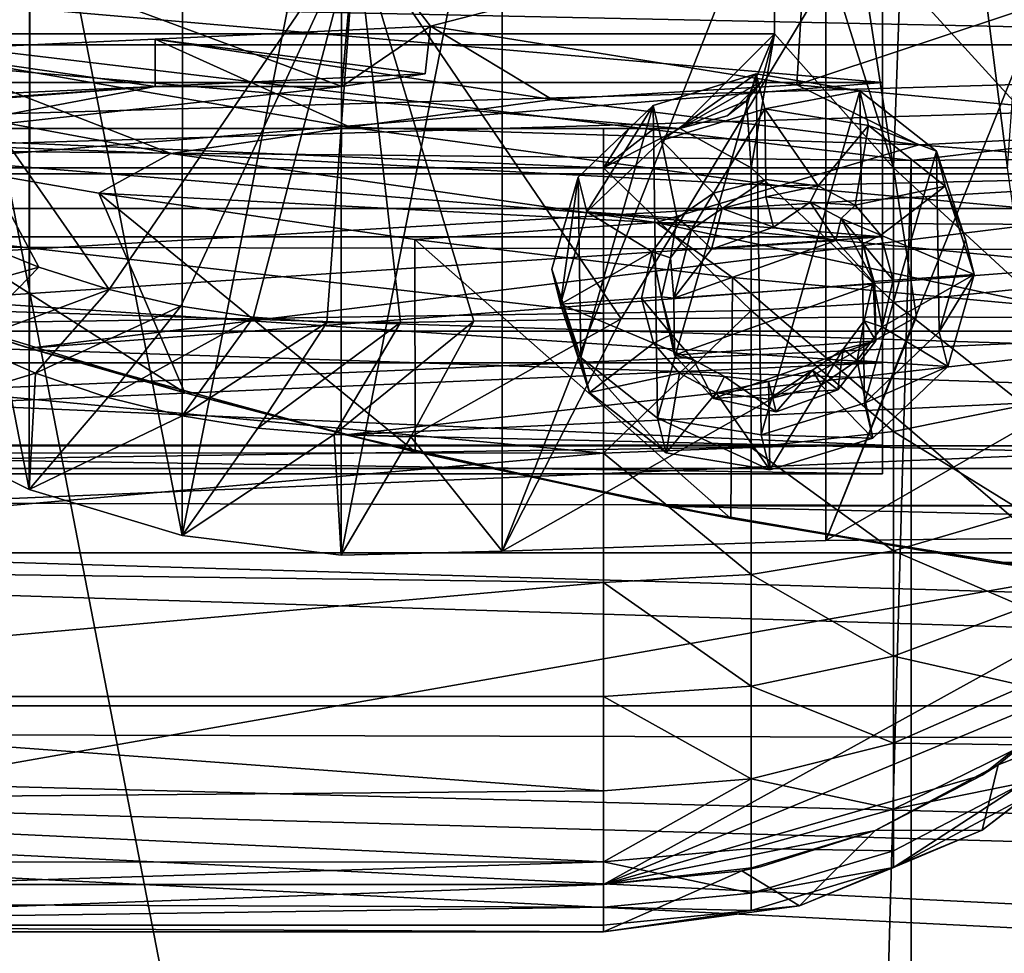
# Model space of a CAD drawing. Header units: metres. Extents: x 0 to 1004, y -708 to 0.
# Tile 84 of 125: x 408 to 512, y -159 to -61. Entities that reach past the tile are written whole.
import ezdxf

# ---------------------------------------------------------------- set-up
doc = ezdxf.new("R2010")
doc.units = ezdxf.units.M

msp = doc.modelspace()

# ---------------------------------------------------------------- linework, layer by layer
at = {"layer": 'top'}
for points in [[(493.02182, -30.280046, 1934.475342), (527.385742, -30.13868, 1937.437134), (493.017395, -115.911087, 1983.91394)], [(493.017395, -115.911087, 1983.91394), (527.385742, -30.13868, 1937.437134), (527.384155, -115.545601, 1986.746826)], [(441.881958, -31.322283, 1926.885376), (458.847717, -30.85894, 1929.701294), (441.84375, -117.457336, 1976.609497)], [(441.84375, -117.457336, 1976.609497), (458.847717, -30.85894, 1929.701294), (458.840546, -117.028526, 1979.450073)], [(458.847717, -30.85894, 1929.701294), (493.02182, -30.280046, 1934.475342), (458.840546, -117.028526, 1979.450073)], [(458.840546, -117.028526, 1979.450073), (493.02182, -30.280046, 1934.475342), (493.017395, -115.911087, 1983.91394)], [(408.952698, -32.54953, 1924.893555), (425.103302, -31.895319, 1925.198608), (425.050964, -115.376251, 1973.391968)], [(425.050964, -115.376251, 1973.391968), (425.103302, -31.895319, 1925.198608), (441.881958, -31.322283, 1926.885376)], [(425.050964, -115.376251, 1973.391968), (441.881958, -31.322283, 1926.885376), (441.84375, -117.457336, 1976.609497)], [(393.815125, -103.017258, 1966.300659), (393.865875, -33.244953, 1926.012573), (408.898651, -110.513107, 1969.906494)], [(393.865875, -33.244953, 1926.012573), (408.952698, -32.54953, 1924.893555), (408.898651, -110.513107, 1969.906494)], [(408.898651, -110.513107, 1969.906494), (408.952698, -32.54953, 1924.893555), (425.050964, -115.376251, 1973.391968)], [(402.696228, -84.127441, 2015.685913), (409.920044, -87.048431, 2016.285034), (390.865906, -51.297203, 2019.616333)], [(409.920044, -87.048431, 2016.285034), (417.342743, -89.396393, 2016.967285), (390.865906, -51.297203, 2019.616333)], [(390.865906, -51.297203, 2019.616333), (417.342743, -89.396393, 2016.967285), (443.401367, -51.297203, 2027.190918)], [(394.590271, -73.178268, 230.891495), (397.064728, -51.297203, 223.321609), (441.92688, -67.970695, 242.474991)], [(397.064728, -51.297203, 223.321609), (443.377686, -51.297203, 236.582306), (441.92688, -67.970695, 242.474991)], [(417.342743, -89.396393, 2016.967285), (424.918854, -91.158455, 2017.724121), (443.401367, -51.297203, 2027.190918)], [(443.401367, -51.297203, 2027.190918), (424.918854, -91.158455, 2017.724121), (432.602264, -92.325592, 2018.547729)], [(432.602264, -92.325592, 2018.547729), (440.346588, -92.892303, 2019.430908), (443.401367, -51.297203, 2027.190918)], [(440.346588, -92.892303, 2019.430908), (448.106476, -92.879539, 2020.363281), (443.401367, -51.297203, 2027.190918)], [(441.92688, -67.970695, 242.474991), (443.377686, -51.297203, 236.582306), (451.274536, -61.588779, 242.323547)], [(443.377686, -51.297203, 236.582306), (490.952606, -51.297203, 246.445267), (451.274536, -61.588779, 242.323547)], [(443.401367, -51.297203, 2027.190918), (448.106476, -92.879539, 2020.363281), (455.869659, -92.723824, 2021.265503)], [(455.869659, -92.723824, 2021.265503), (471.416901, -92.484711, 2022.891968), (443.401367, -51.297203, 2027.190918)], [(471.416901, -92.484711, 2022.891968), (496.239227, -51.297203, 2032.241211), (443.401367, -51.297203, 2027.190918)], [(451.274536, -61.588779, 242.323547), (490.952606, -51.297203, 246.445267), (489.946991, -67.787659, 252.362473)], [(471.416901, -92.484711, 2022.891968), (502.579773, -92.297127, 2025.43103), (496.239227, -51.297203, 2032.241211)], [(490.952606, -51.297203, 246.445267), (539.405396, -51.297203, 252.752304), (489.946991, -67.787659, 252.362473)], [(489.946991, -67.787659, 252.362473), (539.405396, -51.297203, 252.752304), (538.672424, -72.324074, 260.370239)], [(502.579773, -92.297127, 2025.43103), (533.805664, -92.499443, 2027.015503), (496.239227, -51.297203, 2032.241211)], [(496.239227, -51.297203, 2032.241211), (533.805664, -92.499443, 2027.015503), (549.258301, -51.297203, 2034.755859)], [(344.421021, -62.856411, 663.09668), (344.657837, -72.940102, 662.833008), (408.973511, -52.034935, 663.380066)], [(344.421021, -62.856411, 663.09668), (408.973511, -52.034935, 663.380066), (375.887054, -58.173946, 664.056458)], [(344.657837, -72.940102, 662.833008), (376.314453, -84.957024, 662.518494), (408.973511, -52.034935, 663.380066)], [(408.973511, -52.034935, 663.380066), (376.314453, -84.957024, 662.518494), (408.947021, -95.601303, 662.239807)], [(408.947021, -95.601303, 662.239807), (734.570801, -55.455761, 663.290466), (408.973511, -52.034935, 663.380066)], [(768.21875, -67.975395, 662.96106), (734.570801, -55.455761, 663.290466), (408.947021, -95.601303, 662.239807)], [(450.714111, -66.617401, 244.072388), (451.274536, -61.588779, 242.323547), (422.224609, -62.947922, 337.553131)], [(422.224609, -62.947922, 337.553131), (451.274536, -61.588779, 242.323547), (464.121704, -69.327805, 327.995972)], [(451.274536, -61.588779, 242.323547), (450.714111, -66.617401, 244.072388), (441.92688, -67.970695, 242.474991)], [(464.121704, -69.327805, 327.995972), (451.274536, -61.588779, 242.323547), (489.946991, -67.787659, 252.362473)], [(422.224609, -67.947922, 337.553101), (422.224609, -62.947922, 337.553131), (395.89447, -64.146172, 433.573334)], [(442.803711, -72.258545, 427.685455), (395.89447, -64.146172, 433.573334), (422.224609, -62.947922, 337.553131)], [(422.224609, -67.947922, 337.553101), (450.714111, -66.617401, 244.072388), (422.224609, -62.947922, 337.553131)], [(442.803711, -72.258545, 427.685455), (422.224609, -62.947922, 337.553131), (464.121704, -69.327805, 327.995972)], [(372.306519, -65.476166, 530.302002), (395.89447, -64.146172, 433.573334), (423.886719, -75.021164, 527.793945)], [(395.89447, -69.146164, 433.573303), (422.224609, -67.947922, 337.553101), (395.89447, -64.146172, 433.573334)], [(423.886719, -75.021164, 527.793945), (395.89447, -64.146172, 433.573334), (442.803711, -72.258545, 427.685455)], [(423.886719, -75.021164, 527.793945), (383.522034, -73.544754, 627.69397), (372.306519, -65.476166, 530.302002)], [(422.224609, -67.947922, 337.553101), (441.92688, -67.970695, 242.474991), (450.714111, -66.617401, 244.072388)], [(357.170837, -72.967789, 430.611694), (394.590271, -73.178268, 230.891495), (422.224609, -67.947922, 337.553101)], [(357.170837, -72.967789, 430.611694), (422.224609, -67.947922, 337.553101), (380.688019, -70.919998, 430.611694)], [(422.224609, -67.947922, 337.553101), (395.89447, -69.146164, 433.573303), (380.688019, -70.919998, 430.611694)], [(394.590271, -73.178268, 230.891495), (441.92688, -67.970695, 242.474991), (422.224609, -67.947922, 337.553101)], [(442.323639, -104.741089, 662.000549), (768.21875, -67.975395, 662.96106), (408.947021, -95.601303, 662.239807)], [(811.438538, -87.446632, 662.452759), (768.21875, -67.975395, 662.96106), (442.323639, -104.741089, 662.000549)], [(464.121704, -69.327805, 327.995972), (489.946991, -67.787659, 252.362473), (502.836853, -74.132027, 330.291626)], [(489.946991, -67.787659, 252.362473), (538.672424, -72.324074, 260.370239), (502.836853, -74.132027, 330.291626)], [(464.121704, -69.327805, 327.995972), (502.836853, -74.132027, 330.291626), (442.803711, -72.258545, 427.685455)], [(488.123047, -78.445, 429.213135), (423.886719, -75.021164, 527.793945), (442.803711, -72.258545, 427.685455)], [(502.836853, -74.132027, 330.291626), (488.123047, -78.445, 429.213135), (442.803711, -72.258545, 427.685455)], [(502.836853, -74.132027, 330.291626), (538.672424, -72.324074, 260.370239), (541.723267, -77.196289, 332.628021)], [(425.361176, -100.312408, 628.394897), (383.522034, -73.544754, 627.69397), (416.271942, -79.233582, 627.842957)], [(425.361176, -100.312408, 628.394897), (386.213074, -88.368797, 628.082153), (383.522034, -73.544754, 627.69397)], [(416.271942, -79.233582, 627.842957), (383.522034, -73.544754, 627.69397), (423.886719, -75.021164, 527.793945)], [(488.123047, -78.445, 429.213135), (502.836853, -74.132027, 330.291626), (541.723267, -77.196289, 332.628021)], [(475.108704, -82.334114, 528.560242), (416.271942, -79.233582, 627.842957), (423.886719, -75.021164, 527.793945)], [(475.108704, -82.334114, 528.560242), (423.886719, -75.021164, 527.793945), (488.123047, -78.445, 429.213135)], [(533.669617, -82.596298, 430.770264), (488.123047, -78.445, 429.213135), (541.723267, -77.196289, 332.628021)], [(533.669617, -82.596298, 430.770264), (475.108704, -82.334114, 528.560242), (488.123047, -78.445, 429.213135)], [(449.660522, -106.520294, 628.557434), (416.271942, -79.233582, 627.842957), (449.636292, -84.128242, 627.97113)], [(449.660522, -106.520294, 628.557434), (425.361176, -100.312408, 628.394897), (416.271942, -79.233582, 627.842957)], [(475.108704, -82.334114, 528.560242), (449.636292, -84.128242, 627.97113), (416.271942, -79.233582, 627.842957)], [(483.171936, -88.142326, 628.076233), (449.636292, -84.128242, 627.97113), (475.108704, -82.334114, 528.560242)], [(526.602722, -87.347427, 529.341614), (475.108704, -82.334114, 528.560242), (533.669617, -82.596298, 430.770264)], [(516.944214, -91.275429, 628.158264), (475.108704, -82.334114, 528.560242), (526.602722, -87.347427, 529.341614)], [(516.944214, -91.275429, 628.158264), (483.171936, -88.142326, 628.076233), (475.108704, -82.334114, 528.560242)], [(395.022125, -91.230675, 1990.072144), (409.920044, -87.048431, 2016.285034), (402.696228, -84.127441, 2015.685913)], [(482.983978, -113.585228, 628.742493), (449.636292, -84.128242, 627.97113), (483.171936, -88.142326, 628.076233)], [(482.983978, -113.585228, 628.742493), (449.660522, -106.520294, 628.557434), (449.636292, -84.128242, 627.97113)], [(408.947021, -95.601303, 662.239807), (376.314453, -84.957024, 662.518494), (409.012482, -95.621124, 629.057373)], [(376.314453, -84.957024, 662.518494), (376.360352, -84.973488, 629.057312), (409.012482, -95.621124, 629.057373)], [(409.012482, -95.621124, 629.057373), (376.360352, -84.973488, 629.057312), (386.213074, -88.368797, 628.082153)], [(395.022125, -91.230675, 1990.072144), (402.163452, -95.020363, 1991.270996), (409.920044, -87.048431, 2016.285034)], [(402.163452, -95.020363, 1991.270996), (417.342743, -89.396393, 2016.967285), (409.920044, -87.048431, 2016.285034)], [(755.434021, -112.011162, 661.810242), (811.438538, -87.446632, 662.452759), (442.323639, -104.741089, 662.000549)], [(519.712463, -119.484512, 628.896973), (482.983978, -113.585228, 628.742493), (483.171936, -88.142326, 628.076233)], [(519.712463, -119.484512, 628.896973), (483.171936, -88.142326, 628.076233), (516.944214, -91.275429, 628.158264)], [(425.361176, -100.312408, 628.394897), (409.012482, -95.621124, 629.057373), (386.213074, -88.368797, 628.082153)], [(417.342743, -89.396393, 2016.967285), (402.163452, -95.020363, 1991.270996), (409.584015, -98.213814, 1992.517578)], [(424.918854, -91.158455, 2017.724121), (417.342743, -89.396393, 2016.967285), (409.584015, -98.213814, 1992.517578)], [(424.918854, -91.158455, 2017.724121), (409.584015, -98.213814, 1992.517578), (417.23642, -100.792267, 1993.796143)], [(432.602264, -92.325592, 2018.547729), (424.918854, -91.158455, 2017.724121), (417.23642, -100.792267, 1993.796143)], [(417.23642, -100.792267, 1993.796143), (425.072113, -102.74025, 1995.092163), (432.602264, -92.325592, 2018.547729)], [(425.072113, -102.74025, 1995.092163), (440.346588, -92.892303, 2019.430908), (432.602264, -92.325592, 2018.547729)], [(449.188721, -104.967049, 1998.911743), (458.840546, -117.028526, 1979.450073), (471.416901, -92.484711, 2022.891968)], [(471.416901, -92.484711, 2022.891968), (455.869659, -92.723824, 2021.265503), (449.188721, -104.967049, 1998.911743)], [(458.840546, -117.028526, 1979.450073), (502.579773, -92.297127, 2025.43103), (471.416901, -92.484711, 2022.891968)], [(458.840546, -117.028526, 1979.450073), (493.017395, -115.911087, 1983.91394), (502.579773, -92.297127, 2025.43103)], [(493.017395, -115.911087, 1983.91394), (533.805664, -92.499443, 2027.015503), (502.579773, -92.297127, 2025.43103)], [(493.017395, -115.911087, 1983.91394), (527.384155, -115.545601, 1986.746826), (533.805664, -92.499443, 2027.015503)], [(425.072113, -102.74025, 1995.092163), (433.041412, -104.045624, 1996.392456), (440.346588, -92.892303, 2019.430908)], [(433.041412, -104.045624, 1996.392456), (448.106476, -92.879539, 2020.363281), (440.346588, -92.892303, 2019.430908)], [(448.106476, -92.879539, 2020.363281), (433.041412, -104.045624, 1996.392456), (441.093719, -104.715088, 1997.681763)], [(455.869659, -92.723824, 2021.265503), (441.093719, -104.715088, 1997.681763), (449.188721, -104.967049, 1998.911743)], [(455.869659, -92.723824, 2021.265503), (448.106476, -92.879539, 2020.363281), (441.093719, -104.715088, 1997.681763)], [(402.163452, -95.020363, 1991.270996), (393.815125, -103.017258, 1966.300659), (409.584015, -98.213814, 1992.517578)], [(442.323639, -104.741089, 662.000549), (408.947021, -95.601303, 662.239807), (442.373016, -104.753265, 629.057373)], [(408.947021, -95.601303, 662.239807), (409.012482, -95.621124, 629.057373), (442.373016, -104.753265, 629.057373)], [(442.373016, -104.753265, 629.057373), (409.012482, -95.621124, 629.057373), (425.361176, -100.312408, 628.394897)], [(393.815125, -103.017258, 1966.300659), (408.898651, -110.513107, 1969.906494), (409.584015, -98.213814, 1992.517578)], [(409.584015, -98.213814, 1992.517578), (408.898651, -110.513107, 1969.906494), (417.23642, -100.792267, 1993.796143)], [(408.898651, -110.513107, 1969.906494), (425.072113, -102.74025, 1995.092163), (417.23642, -100.792267, 1993.796143)], [(449.660522, -106.520294, 628.557434), (442.373016, -104.753265, 629.057373), (425.361176, -100.312408, 628.394897)], [(408.898651, -110.513107, 1969.906494), (425.050964, -115.376251, 1973.391968), (425.072113, -102.74025, 1995.092163)], [(425.050964, -115.376251, 1973.391968), (433.041412, -104.045624, 1996.392456), (425.072113, -102.74025, 1995.092163)], [(433.041412, -104.045624, 1996.392456), (425.050964, -115.376251, 1973.391968), (441.093719, -104.715088, 1997.681763)], [(425.050964, -115.376251, 1973.391968), (441.84375, -117.457336, 1976.609497), (441.093719, -104.715088, 1997.681763)], [(441.093719, -104.715088, 1997.681763), (441.84375, -117.457336, 1976.609497), (449.188721, -104.967049, 1998.911743)], [(441.84375, -117.457336, 1976.609497), (458.840546, -117.028526, 1979.450073), (449.188721, -104.967049, 1998.911743)], [(476.195953, -112.279739, 661.803223), (442.323639, -104.741089, 662.000549), (476.336517, -112.307411, 629.057373)], [(442.323639, -104.741089, 662.000549), (442.373016, -104.753265, 629.057373), (476.336517, -112.307411, 629.057373)], [(442.323639, -104.741089, 662.000549), (476.195953, -112.279739, 661.803223), (755.434021, -112.011162, 661.810242)], [(476.336517, -112.307411, 629.057373), (442.373016, -104.753265, 629.057373), (449.660522, -106.520294, 628.557434)], [(482.983978, -113.585228, 628.742493), (476.336517, -112.307411, 629.057373), (449.660522, -106.520294, 628.557434)], [(476.195953, -112.279739, 661.803223), (721.009888, -118.005608, 661.653381), (755.434021, -112.011162, 661.810242)], [(510.718018, -118.220024, 661.647766), (476.195953, -112.279739, 661.803223), (510.79071, -118.230911, 629.057373)], [(476.195953, -112.279739, 661.803223), (476.336517, -112.307411, 629.057373), (510.79071, -118.230911, 629.057373)], [(476.195953, -112.279739, 661.803223), (510.718018, -118.220024, 661.647766), (721.009888, -118.005608, 661.653381)], [(510.79071, -118.230911, 629.057373), (476.336517, -112.307411, 629.057373), (482.983978, -113.585228, 628.742493)], [(519.712463, -119.484512, 628.896973), (510.79071, -118.230911, 629.057373), (482.983978, -113.585228, 628.742493)], [(510.718018, -118.220024, 661.647766), (686.190857, -122.331215, 661.540161), (721.009888, -118.005608, 661.653381)], [(545.596985, -122.479492, 661.536255), (510.718018, -118.220024, 661.647766), (545.617615, -122.481873, 629.057373)], [(510.718018, -118.220024, 661.647766), (510.79071, -118.230911, 629.057373), (545.617615, -122.481873, 629.057373)], [(510.718018, -118.220024, 661.647766), (545.596985, -122.479492, 661.536255), (686.190857, -122.331215, 661.540161)], [(545.617615, -122.481873, 629.057373), (510.79071, -118.230911, 629.057373), (519.712463, -119.484512, 628.896973)]]:
    msp.add_3dface(points, dxfattribs=at)
at = {"layer": 'top0123410'}
for points in [[(55.066067, -55.06852, 2077.158447), (61.497978, -80.844574, 2094.340576), (948.978638, -55.06852, 2077.158447)], [(61.497978, -80.844574, 2094.340576), (942.551331, -80.844612, 2094.340576), (948.978638, -55.06852, 2077.158447)], [(57.681236, -57.683689, 2075.415039), (946.368103, -57.683689, 2075.415039), (64.21714, -84.262329, 2093.132324)], [(946.368103, -57.683689, 2075.415039), (939.284973, -86.017784, 2094.30249), (64.21714, -84.262329, 2093.132324)], [(942.551331, -80.844612, 2094.340576), (61.497978, -80.844574, 2094.340576), (932.131714, -108.310623, 2112.649414)], [(61.497978, -80.844574, 2094.340576), (71.917648, -108.310646, 2112.649414), (932.131714, -108.310623, 2112.649414)], [(74.453918, -111.251724, 2111.123535), (64.21714, -84.262329, 2093.132324), (928.733643, -113.109207, 2112.361572)], [(64.21714, -84.262329, 2093.132324), (939.284973, -86.017784, 2094.30249), (928.733643, -113.109207, 2112.361572)], [(932.131714, -108.310623, 2112.649414), (71.917648, -108.310646, 2112.649414), (918.45813, -133.342072, 2129.335449)], [(71.917648, -108.310646, 2112.649414), (85.591202, -133.342072, 2129.335449), (918.45813, -133.342072, 2129.335449)], [(87.78653, -135.652328, 2127.388916), (74.453918, -111.251724, 2111.123535), (914.925781, -137.687225, 2128.745361)], [(74.453918, -111.251724, 2111.123535), (928.733643, -113.109207, 2112.361572), (914.925781, -137.687225, 2128.745361)], [(918.45813, -133.342072, 2129.335449), (85.591202, -133.342072, 2129.335449), (901.799438, -155.053757, 2143.80835)], [(85.591202, -133.342072, 2129.335449), (882.837769, -172.413788, 2155.380371), (901.799438, -155.053757, 2143.80835)], [(85.591202, -133.342072, 2129.335449), (102.249924, -155.053757, 2143.80835), (882.837769, -172.413788, 2155.380371)], [(104.082817, -156.892273, 2141.547363), (87.78653, -135.652328, 2127.388916), (879.812439, -175.058105, 2153.656738)], [(879.812439, -175.058105, 2153.656738), (87.78653, -135.652328, 2127.388916), (898.369934, -158.615219, 2142.695801)], [(87.78653, -135.652328, 2127.388916), (914.925781, -137.687225, 2128.745361), (898.369934, -158.615219, 2142.695801)], [(102.249924, -155.053757, 2143.80835), (820.797729, -194.344879, 2169.999756), (882.837769, -172.413788, 2155.380371)], [(102.249924, -155.053757, 2143.80835), (121.211578, -172.413788, 2155.380371), (820.797729, -194.344879, 2169.999756)], [(122.609673, -173.853394, 2152.853516), (104.082817, -156.892273, 2141.547363), (820.797729, -195.290787, 2167.143799)], [(820.797729, -195.290787, 2167.143799), (104.082817, -156.892273, 2141.547363), (879.812439, -175.058105, 2153.656738)]]:
    msp.add_3dface(points, dxfattribs=at)
at = {"layer": 'top0123416'}
for points in [[(500.141418, -76.540718, 2248.810303), (502.803711, -2.386809, 2247.650635), (487.584961, -36.665859, 2252.835205)], [(500.141418, -76.540718, 2248.810303), (512.185242, -76.540718, 2242.577637), (502.803711, -2.386809, 2247.650635)], [(512.185242, -76.540718, 2242.577637), (517.526733, -2.157668, 2238.899902), (502.803711, -2.386809, 2247.650635)], [(544.526733, -77.195366, 2174.899902), (259.526733, -77.195366, 2174.899902), (544.526733, -4.827121, 2174.899902)], [(259.526733, -77.195366, 2174.899902), (259.526733, -4.827121, 2174.899902), (544.526733, -4.827121, 2174.899902)], [(487.584961, -36.665859, 2238.899902), (361.86676, -36.665859, 2238.899902), (361.86676, -62.384052, 2238.899902)], [(487.584961, -62.384052, 2238.899902), (487.584961, -36.665859, 2238.899902), (361.86676, -62.384052, 2238.899902)], [(487.584961, -62.384052, 2238.899902), (487.584961, -62.384052, 2252.835205), (487.584961, -36.665859, 2238.899902)], [(487.584961, -62.384052, 2252.835205), (487.584961, -36.665859, 2252.835205), (487.584961, -36.665859, 2238.899902)], [(487.584961, -62.384052, 2252.835205), (500.141418, -76.540718, 2248.810303), (487.584961, -36.665859, 2252.835205)], [(371.86676, -72.384056, 2238.899902), (477.584961, -72.384056, 2238.899902), (361.86676, -62.384052, 2238.899902)], [(361.86676, -62.384052, 2238.899902), (477.584961, -72.384056, 2238.899902), (487.584961, -62.384052, 2238.899902)], [(477.584961, -72.384056, 2238.899902), (486.245209, -67.384056, 2238.899902), (487.584961, -62.384052, 2238.899902)], [(484.642761, -69.468285, 2253.458984), (487.584961, -62.384052, 2252.835205), (486.245209, -67.384056, 2238.899902)], [(484.642761, -69.468285, 2253.458984), (485.131592, -76.540718, 2253.363281), (487.584961, -62.384052, 2252.835205)], [(485.131592, -76.540718, 2253.363281), (500.141418, -76.540718, 2248.810303), (487.584961, -62.384052, 2252.835205)], [(486.245209, -67.384056, 2238.899902), (487.584961, -62.384052, 2252.835205), (487.584961, -62.384052, 2238.899902)], [(477.584961, -72.384056, 2238.899902), (482.584961, -71.044312, 2238.899902), (486.245209, -67.384056, 2238.899902)], [(482.584961, -71.044312, 2238.899902), (484.642761, -69.468285, 2253.458984), (486.245209, -67.384056, 2238.899902)], [(477.584961, -72.384056, 2254.493164), (484.642761, -69.468285, 2253.458984), (482.584961, -71.044312, 2238.899902)], [(484.642761, -69.468285, 2253.458984), (477.584961, -72.384056, 2254.493164), (485.131592, -76.540718, 2253.363281)], [(477.584961, -72.384056, 2238.899902), (477.584961, -72.384056, 2254.493164), (482.584961, -71.044312, 2238.899902)], [(469.526733, -76.540718, 2254.899902), (371.86676, -72.384056, 2254.899902), (334.526733, -76.540718, 2254.899902)], [(469.526733, -76.540718, 2254.899902), (469.526733, -72.384056, 2254.899902), (371.86676, -72.384056, 2254.899902)], [(371.86676, -72.384056, 2254.899902), (469.526733, -72.384056, 2254.899902), (371.86676, -72.384056, 2238.899902)], [(469.526733, -72.384056, 2254.899902), (477.584961, -72.384056, 2238.899902), (371.86676, -72.384056, 2238.899902)], [(472.216858, -72.384056, 2254.854736), (474.903961, -72.384056, 2254.718994), (469.526733, -72.384056, 2254.899902)], [(474.903961, -72.384056, 2254.718994), (477.584961, -72.384056, 2254.493164), (469.526733, -72.384056, 2254.899902)], [(469.526733, -72.384056, 2254.899902), (477.584961, -72.384056, 2254.493164), (477.584961, -72.384056, 2238.899902)], [(477.584961, -72.384056, 2254.493164), (469.526733, -76.540718, 2254.899902), (485.131592, -76.540718, 2253.363281)], [(477.584961, -72.384056, 2254.493164), (474.903961, -72.384056, 2254.718994), (469.526733, -76.540718, 2254.899902)], [(474.903961, -72.384056, 2254.718994), (472.216858, -72.384056, 2254.854736), (469.526733, -76.540718, 2254.899902)], [(469.526733, -76.540718, 2254.899902), (472.216858, -72.384056, 2254.854736), (469.526733, -72.384056, 2254.899902)], [(469.526733, -76.540718, 2254.899902), (334.526733, -76.540718, 2254.899902), (469.526733, -91.89109, 2253.413574)], [(334.526733, -76.540718, 2254.899902), (334.526733, -93.940475, 2252.984863), (469.526733, -91.89109, 2253.413574)], [(485.131592, -76.540718, 2253.363281), (469.526733, -76.540718, 2254.899902), (485.133972, -91.594513, 2251.905273)], [(469.526733, -76.540718, 2254.899902), (469.526733, -91.89109, 2253.413574), (485.133972, -91.594513, 2251.905273)], [(500.141418, -76.540718, 2248.810303), (485.131592, -76.540718, 2253.363281), (500.141418, -90.721085, 2247.437256)], [(500.141418, -90.721085, 2247.437256), (485.131592, -76.540718, 2253.363281), (485.133972, -91.594513, 2251.905273)], [(512.185242, -76.540718, 2242.577637), (500.141418, -76.540718, 2248.810303), (513.972351, -89.302711, 2240.181885)], [(513.972351, -89.302711, 2240.181885), (500.141418, -76.540718, 2248.810303), (500.141418, -90.721085, 2247.437256)], [(261.386383, -93.799294, 2174.899902), (259.526733, -77.195366, 2174.899902), (544.526733, -77.195366, 2174.899902)], [(542.667053, -93.799294, 2174.899902), (261.386383, -93.799294, 2174.899902), (544.526733, -77.195366, 2174.899902)], [(500.141418, -90.721085, 2247.437256), (513.972351, -101.592262, 2236.519775), (513.972351, -89.302711, 2240.181885)], [(485.133972, -91.594513, 2251.905273), (500.141418, -104.376503, 2243.368408), (500.141418, -90.721085, 2247.437256)], [(500.141418, -104.376503, 2243.368408), (513.972351, -101.592262, 2236.519775), (500.141418, -90.721085, 2247.437256)], [(469.526733, -91.89109, 2253.413574), (334.526733, -93.940475, 2252.984863), (469.526733, -106.670998, 2249.009033)], [(485.133972, -91.594513, 2251.905273), (469.526733, -91.89109, 2253.413574), (469.526733, -106.670998, 2249.009033)], [(469.526733, -106.670998, 2249.009033), (485.133972, -106.091034, 2247.585693), (485.133972, -91.594513, 2251.905273)], [(485.133972, -106.091034, 2247.585693), (500.141418, -104.376503, 2243.368408), (485.133972, -91.594513, 2251.905273)], [(265.235718, -105.90728, 2174.899902), (261.386383, -93.799294, 2174.899902), (542.667053, -93.799294, 2174.899902)], [(538.817749, -105.90728, 2174.899902), (265.235718, -105.90728, 2174.899902), (542.667053, -93.799294, 2174.899902)], [(334.526733, -93.940475, 2252.984863), (334.526733, -106.634354, 2249.023926), (469.526733, -106.670998, 2249.009033)], [(513.972351, -112.95076, 2230.567627), (513.972351, -101.592262, 2236.519775), (500.141418, -104.376503, 2243.368408)], [(500.141418, -116.997391, 2236.754639), (500.141418, -104.376503, 2243.368408), (485.133972, -106.091034, 2247.585693)], [(500.141418, -104.376503, 2243.368408), (500.141418, -116.997391, 2236.754639), (513.972351, -112.95076, 2230.567627)], [(271.072845, -117.190948, 2174.899902), (265.235718, -105.90728, 2174.899902), (538.817749, -105.90728, 2174.899902)], [(532.980591, -117.190948, 2174.899902), (271.072845, -117.190948, 2174.899902), (538.817749, -105.90728, 2174.899902)], [(469.526733, -106.670998, 2249.009033), (334.526733, -106.634354, 2249.023926), (334.526733, -118.562683, 2242.974609)], [(469.526733, -106.670998, 2249.009033), (334.526733, -118.562683, 2242.974609), (469.526733, -120.331169, 2241.850586)], [(485.133972, -119.489288, 2240.564453), (485.133972, -106.091034, 2247.585693), (469.526733, -106.670998, 2249.009033)], [(469.526733, -120.331169, 2241.850586), (485.133972, -119.489288, 2240.564453), (469.526733, -106.670998, 2249.009033)], [(485.133972, -119.489288, 2240.564453), (500.141418, -116.997391, 2236.754639), (485.133972, -106.091034, 2247.585693)], [(500.141418, -116.997391, 2236.754639), (513.972351, -122.956047, 2222.546631), (513.972351, -112.95076, 2230.567627)], [(334.526733, -152.222794, 2174.899902), (271.072845, -117.190948, 2174.899902), (532.980591, -117.190948, 2174.899902)], [(469.526733, -152.222794, 2174.899902), (334.526733, -152.222794, 2174.899902), (532.980591, -117.190948, 2174.899902)], [(532.980591, -117.190948, 2174.899902), (522.561646, -130.245468, 2174.899902), (469.526733, -152.222794, 2174.899902)], [(500.141418, -116.997391, 2236.754639), (485.133972, -119.489288, 2240.564453), (500.141418, -128.11467, 2227.842041)], [(513.972351, -122.956047, 2222.546631), (500.141418, -116.997391, 2236.754639), (500.141418, -128.11467, 2227.842041)], [(334.526733, -118.562683, 2242.974609), (334.526733, -132.363953, 2232.204102), (469.526733, -120.331169, 2241.850586)], [(485.133972, -131.291336, 2231.103027), (485.133972, -119.489288, 2240.564453), (469.526733, -120.331169, 2241.850586)], [(500.141418, -128.11467, 2227.842041), (485.133972, -119.489288, 2240.564453), (485.133972, -131.291336, 2231.103027)], [(469.526733, -120.331169, 2241.850586), (334.526733, -132.363953, 2232.204102), (469.526733, -132.363953, 2232.204102)], [(469.526733, -132.363953, 2232.204102), (485.133972, -131.291336, 2231.103027), (469.526733, -120.331169, 2241.850586)], [(513.972351, -122.956047, 2222.546631), (500.141418, -128.11467, 2227.842041), (513.972351, -131.236267, 2212.754883)], [(500.141418, -128.11467, 2227.842041), (485.133972, -131.291336, 2231.103027), (500.141418, -137.315155, 2216.961914)], [(500.141418, -128.11467, 2227.842041), (500.141418, -137.315155, 2216.961914), (513.972351, -131.236267, 2212.754883)], [(522.561646, -130.245468, 2174.899902), (509.509644, -140.671219, 2174.899902), (469.526733, -152.222794, 2174.899902)], [(511.199036, -139.574478, 2149.899902), (509.509644, -140.671219, 2174.899902), (522.561646, -130.245468, 2174.899902)], [(511.199036, -139.574478, 2149.899902), (522.564453, -130.242691, 2149.899902), (526.095276, -133.783295, 2149.899902)], [(522.564453, -130.242691, 2149.899902), (511.199036, -139.574478, 2149.899902), (522.561646, -130.245468, 2174.899902)], [(485.133972, -141.058517, 2219.552734), (485.133972, -131.291336, 2231.103027), (469.526733, -132.363953, 2232.204102)], [(485.133972, -131.291336, 2231.103027), (485.133972, -141.058517, 2219.552734), (500.141418, -137.315155, 2216.961914)], [(513.972351, -131.236267, 2212.754883), (500.141418, -137.315155, 2216.961914), (513.972351, -137.483688, 2201.555908)], [(334.526733, -132.363953, 2232.204102), (469.526733, -142.322174, 2220.427979), (469.526733, -132.363953, 2232.204102)], [(334.526733, -132.363953, 2232.204102), (334.526733, -143.492004, 2218.689453), (469.526733, -142.322174, 2220.427979)], [(469.526733, -142.322174, 2220.427979), (485.133972, -141.058517, 2219.552734), (469.526733, -132.363953, 2232.204102)], [(526.095276, -133.783295, 2149.899902), (509.526733, -146.501144, 2149.899902), (511.199036, -139.574478, 2149.899902)], [(526.095276, -133.783295, 2149.899902), (513.972351, -143.035492, 2176.641113), (509.526733, -146.501144, 2149.899902)], [(500.141418, -137.315155, 2216.961914), (485.133972, -141.058517, 2219.552734), (500.141418, -144.256927, 2204.518555)], [(500.141418, -137.315155, 2216.961914), (500.141418, -144.256927, 2204.518555), (513.972351, -137.483688, 2201.555908)], [(513.972351, -137.483688, 2201.555908), (500.141418, -144.256927, 2204.518555), (513.972351, -141.466125, 2189.366455)], [(509.526733, -146.501144, 2149.899902), (498.233826, -146.509384, 2149.899902), (511.199036, -139.574478, 2149.899902)], [(511.199036, -139.574478, 2149.899902), (498.233826, -146.509384, 2149.899902), (509.509644, -140.671219, 2174.899902)], [(469.526733, -152.222794, 2174.899902), (509.509644, -140.671219, 2174.899902), (498.22702, -146.512192, 2174.899902)], [(469.526733, -142.322174, 2220.427979), (469.526733, -149.835754, 2206.959961), (485.133972, -141.058517, 2219.552734)], [(469.526733, -149.835754, 2206.959961), (485.133972, -148.427856, 2206.342773), (485.133972, -141.058517, 2219.552734)], [(485.133972, -141.058517, 2219.552734), (485.133972, -148.427856, 2206.342773), (500.141418, -144.256927, 2204.518555)], [(498.233826, -146.509384, 2149.899902), (498.22702, -146.512192, 2174.899902), (509.509644, -140.671219, 2174.899902)], [(334.526733, -143.492004, 2218.689453), (469.526733, -149.835754, 2206.959961), (469.526733, -142.322174, 2220.427979)], [(500.141418, -144.256927, 2204.518555), (500.141418, -148.681961, 2190.974365), (513.972351, -141.466125, 2189.366455)], [(500.141418, -148.681961, 2190.974365), (500.141418, -150.425751, 2176.834717), (513.972351, -141.466125, 2189.366455)], [(513.972351, -141.466125, 2189.366455), (500.141418, -150.425751, 2176.834717), (513.972351, -143.035492, 2176.641113)], [(513.972351, -143.035492, 2176.641113), (500.141418, -150.425751, 2176.834717), (509.526733, -146.501144, 2149.899902)], [(334.526733, -143.492004, 2218.689453), (334.526733, -149.851593, 2206.923584), (469.526733, -149.835754, 2206.959961)], [(485.133972, -148.427856, 2206.342773), (500.141418, -148.681961, 2190.974365), (500.141418, -144.256927, 2204.518555)], [(498.22702, -146.512192, 2174.899902), (486.126312, -150.362061, 2174.899902), (469.526733, -152.222794, 2174.899902)], [(490.232269, -154.495926, 2149.899902), (484.158691, -150.780823, 2149.899902), (498.233826, -146.509384, 2149.899902)], [(498.233826, -146.509384, 2149.899902), (484.158691, -150.780823, 2149.899902), (498.22702, -146.512192, 2174.899902)], [(484.158691, -150.780823, 2149.899902), (486.126312, -150.362061, 2174.899902), (498.22702, -146.512192, 2174.899902)], [(509.526733, -146.501144, 2149.899902), (490.232269, -154.495926, 2149.899902), (498.233826, -146.509384, 2149.899902)], [(509.526733, -146.501144, 2149.899902), (500.141418, -150.425751, 2176.834717), (490.232269, -154.495926, 2149.899902)], [(485.133972, -148.427856, 2206.342773), (469.526733, -149.835754, 2206.959961), (485.133972, -153.125443, 2191.964355)], [(485.133972, -153.125443, 2191.964355), (500.141418, -148.681961, 2190.974365), (485.133972, -148.427856, 2206.342773)], [(500.141418, -150.425751, 2176.834717), (500.141418, -148.681961, 2190.974365), (485.133972, -153.125443, 2191.964355)], [(334.526733, -149.851593, 2206.923584), (334.526733, -154.143372, 2194.337891), (469.526733, -149.835754, 2206.959961)], [(469.526733, -149.835754, 2206.959961), (334.526733, -154.143372, 2194.337891), (469.526733, -154.625473, 2192.300293)], [(469.526733, -149.835754, 2206.959961), (469.526733, -154.625473, 2192.300293), (485.133972, -153.125443, 2191.964355)], [(484.158691, -150.780823, 2149.899902), (469.526733, -152.222794, 2149.899902), (486.126312, -150.362061, 2174.899902)], [(469.526733, -152.222794, 2149.899902), (469.526733, -152.222794, 2174.899902), (486.126312, -150.362061, 2174.899902)], [(500.141418, -150.425751, 2176.834717), (485.133972, -154.976654, 2176.953857), (490.232269, -154.495926, 2149.899902)], [(485.133972, -154.976654, 2176.953857), (500.141418, -150.425751, 2176.834717), (485.133972, -153.125443, 2191.964355)], [(490.232269, -154.495926, 2149.899902), (469.526733, -157.222794, 2149.899902), (484.158691, -150.780823, 2149.899902)], [(469.526733, -157.222794, 2149.899902), (469.526733, -152.222794, 2149.899902), (484.158691, -150.780823, 2149.899902)], [(469.526733, -157.222794, 2149.899902), (334.526733, -157.222794, 2149.899902), (469.526733, -152.222794, 2149.899902)], [(334.526733, -157.222794, 2149.899902), (334.526733, -152.222794, 2149.899902), (469.526733, -152.222794, 2149.899902)], [(334.526733, -152.222794, 2174.899902), (469.526733, -152.222794, 2174.899902), (334.526733, -152.222794, 2149.899902)], [(469.526733, -152.222794, 2174.899902), (469.526733, -152.222794, 2149.899902), (334.526733, -152.222794, 2149.899902)], [(485.133972, -153.125443, 2191.964355), (469.526733, -154.625473, 2192.300293), (485.133972, -154.976654, 2176.953857)], [(334.526733, -154.143372, 2194.337891), (334.526733, -156.513306, 2176.994141), (469.526733, -154.625473, 2192.300293)], [(469.526733, -154.625473, 2192.300293), (334.526733, -156.513306, 2176.994141), (469.526733, -156.513306, 2176.994141)], [(490.232269, -154.495926, 2149.899902), (485.133972, -154.976654, 2176.953857), (469.526733, -157.222794, 2149.899902)], [(469.526733, -154.625473, 2192.300293), (469.526733, -156.513306, 2176.994141), (485.133972, -154.976654, 2176.953857)], [(485.133972, -154.976654, 2176.953857), (469.526733, -156.513306, 2176.994141), (469.526733, -157.222794, 2149.899902)], [(334.526733, -157.222794, 2149.899902), (469.526733, -157.222794, 2149.899902), (334.526733, -156.513306, 2176.994141)], [(469.526733, -157.222794, 2149.899902), (469.526733, -156.513306, 2176.994141), (334.526733, -156.513306, 2176.994141)]]:
    msp.add_3dface(points, dxfattribs=at)
at = {"layer": 'top0123419'}
for points in [[(298.99762, -67.524414, 2094.15625), (298.99762, -50.159595, 2094.15625), (498.99762, -67.524414, 2094.15625)], [(298.99762, -50.159595, 2094.15625), (498.99762, -50.159595, 2094.15625), (498.99762, -67.524414, 2094.15625)], [(498.99762, -67.524414, 2192.636963), (498.99762, -50.159595, 2192.636963), (298.99762, -67.524414, 2192.636963)], [(498.99762, -50.159595, 2192.636963), (298.99762, -50.159595, 2192.636963), (298.99762, -67.524414, 2192.636963)], [(498.99762, -67.524414, 2094.15625), (498.99762, -50.159595, 2094.15625), (498.99762, -67.524414, 2192.636963)], [(498.99762, -67.524414, 2192.636963), (498.99762, -50.159595, 2094.15625), (498.99762, -50.159595, 2192.636963)], [(298.99762, -83.842003, 2100.095215), (298.99762, -67.524414, 2094.15625), (498.99762, -83.842003, 2100.095215)], [(298.99762, -67.524414, 2094.15625), (498.99762, -67.524414, 2094.15625), (498.99762, -83.842003, 2100.095215)], [(498.99762, -83.842003, 2186.697754), (498.99762, -67.524414, 2192.636963), (298.99762, -83.842003, 2186.697754)], [(498.99762, -67.524414, 2192.636963), (298.99762, -67.524414, 2192.636963), (298.99762, -83.842003, 2186.697754)], [(498.99762, -83.842003, 2100.095215), (498.99762, -67.524414, 2094.15625), (498.99762, -83.842003, 2186.697754)], [(498.99762, -83.842003, 2186.697754), (498.99762, -67.524414, 2094.15625), (498.99762, -67.524414, 2192.636963)], [(298.99762, -97.144226, 2111.25708), (298.99762, -83.842003, 2100.095215), (498.99762, -97.144226, 2111.25708)], [(298.99762, -83.842003, 2100.095215), (498.99762, -83.842003, 2100.095215), (498.99762, -97.144226, 2111.25708)], [(498.99762, -97.144226, 2175.535889), (498.99762, -83.842003, 2186.697754), (298.99762, -97.144226, 2175.535889)], [(498.99762, -83.842003, 2186.697754), (298.99762, -83.842003, 2186.697754), (298.99762, -97.144226, 2175.535889)], [(498.99762, -97.144226, 2111.25708), (498.99762, -83.842003, 2100.095215), (498.99762, -97.144226, 2175.535889)], [(498.99762, -97.144226, 2175.535889), (498.99762, -83.842003, 2100.095215), (498.99762, -83.842003, 2186.697754)], [(298.99762, -105.826637, 2126.295654), (298.99762, -97.144226, 2111.25708), (498.99762, -105.826637, 2126.295654)], [(298.99762, -97.144226, 2111.25708), (498.99762, -97.144226, 2111.25708), (498.99762, -105.826637, 2126.295654)], [(498.99762, -105.826637, 2160.497559), (498.99762, -97.144226, 2175.535889), (298.99762, -105.826637, 2160.497559)], [(498.99762, -97.144226, 2175.535889), (298.99762, -97.144226, 2175.535889), (298.99762, -105.826637, 2160.497559)], [(498.99762, -105.826637, 2126.295654), (498.99762, -97.144226, 2111.25708), (498.99762, -105.826637, 2160.497559)], [(498.99762, -105.826637, 2160.497559), (498.99762, -97.144226, 2111.25708), (498.99762, -97.144226, 2175.535889)], [(298.99762, -108.842003, 2143.396484), (298.99762, -105.826637, 2126.295654), (498.99762, -108.842003, 2143.396484)], [(298.99762, -105.826637, 2126.295654), (498.99762, -105.826637, 2126.295654), (498.99762, -108.842003, 2143.396484)], [(498.99762, -108.842003, 2143.396484), (498.99762, -105.826637, 2160.497559), (298.99762, -108.842003, 2143.396484)], [(498.99762, -105.826637, 2160.497559), (298.99762, -105.826637, 2160.497559), (298.99762, -108.842003, 2143.396484)], [(498.99762, -108.842003, 2143.396484), (498.99762, -105.826637, 2126.295654), (498.99762, -105.826637, 2160.497559)]]:
    msp.add_3dface(points, dxfattribs=at)
at = {"layer": 'top0123428'}
for points in [[(474.77002, -69.967613, 1951.254517), (485.65097, -66.62886, 1950.873413), (475.674896, -73.648277, 1944.846558)], [(485.65097, -66.62886, 1950.873413), (474.77002, -69.967613, 1951.254517), (475.243866, -102.978516, 1970.282349)], [(486.19812, -104.746567, 1972.844727), (485.65097, -66.62886, 1950.873413), (475.243866, -102.978516, 1970.282349)], [(485.65097, -66.62886, 1950.873413), (486.555847, -70.309525, 1944.465332), (475.674896, -73.648277, 1944.846558)], [(486.555847, -70.309525, 1944.465332), (485.65097, -66.62886, 1950.873413), (496.605194, -68.396919, 1953.435791)], [(496.605194, -68.396919, 1953.435791), (485.65097, -66.62886, 1950.873413), (486.19812, -104.746567, 1972.844727)], [(497.079071, -101.407822, 1972.463501), (496.605194, -68.396919, 1953.435791), (486.19812, -104.746567, 1972.844727)], [(497.510101, -72.077583, 1947.02771), (486.555847, -70.309525, 1944.465332), (496.605194, -68.396919, 1953.435791)], [(497.510101, -72.077583, 1947.02771), (496.605194, -68.396919, 1953.435791), (504.697571, -74.798027, 1958.255127)], [(504.697571, -74.798027, 1958.255127), (496.605194, -68.396919, 1953.435791), (497.079071, -101.407822, 1972.463501)], [(466.87793, -77.518555, 1954.477173), (474.77002, -69.967613, 1951.254517), (467.782806, -81.199219, 1948.069214)], [(474.77002, -69.967613, 1951.254517), (466.87793, -77.518555, 1954.477173), (467.15152, -96.577408, 1965.462891)], [(475.243866, -102.978516, 1970.282349), (474.77002, -69.967613, 1951.254517), (467.15152, -96.577408, 1965.462891)], [(474.77002, -69.967613, 1951.254517), (475.674896, -73.648277, 1944.846558), (467.782806, -81.199219, 1948.069214)], [(475.674896, -73.648277, 1944.846558), (486.555847, -70.309525, 1944.465332), (481.142242, -79.231018, 1948.825195)], [(486.555847, -70.309525, 1944.465332), (486.663055, -77.777542, 1948.769897), (481.142242, -79.231018, 1948.825195)], [(486.663055, -77.777542, 1948.769897), (486.555847, -70.309525, 1944.465332), (492.214172, -78.434563, 1949.931152)], [(486.555847, -70.309525, 1944.465332), (497.510101, -72.077583, 1947.02771), (492.214172, -78.434563, 1949.931152)], [(492.214172, -78.434563, 1949.931152), (497.510101, -72.077583, 1947.02771), (496.101654, -80.496964, 1951.664795)], [(497.510101, -72.077583, 1947.02771), (505.602478, -78.478691, 1951.847168), (496.101654, -80.496964, 1951.664795)], [(505.602478, -78.478691, 1951.847168), (497.510101, -72.077583, 1947.02771), (504.697571, -74.798027, 1958.255127)], [(467.782806, -81.199219, 1948.069214), (475.674896, -73.648277, 1944.846558), (477.321899, -81.847878, 1949.788818)], [(475.674896, -73.648277, 1944.846558), (481.142242, -79.231018, 1948.825195), (477.321899, -81.847878, 1949.788818)], [(504.971161, -93.85688, 1969.240845), (504.697571, -74.798027, 1958.255127), (497.079071, -101.407822, 1972.463501)], [(505.602478, -78.478691, 1951.847168), (504.697571, -74.798027, 1958.255127), (507.759735, -84.11702, 1964.040283)], [(504.971161, -93.85688, 1969.240845), (507.759735, -84.11702, 1964.040283), (504.697571, -74.798027, 1958.255127)], [(464.089355, -87.258415, 1959.677856), (466.87793, -77.518555, 1954.477173), (464.994232, -90.939079, 1953.269775)], [(467.15152, -96.577408, 1965.462891), (466.87793, -77.518555, 1954.477173), (464.089355, -87.258415, 1959.677856)], [(466.87793, -77.518555, 1954.477173), (467.782806, -81.199219, 1948.069214), (464.994232, -90.939079, 1953.269775)], [(481.142242, -79.231018, 1948.825195), (486.663055, -77.777542, 1948.769897), (482.057953, -80.835243, 1949.875977)], [(486.663055, -77.777542, 1948.769897), (486.689484, -79.618515, 1949.831177), (482.057953, -80.835243, 1949.875977)], [(486.689484, -79.618515, 1949.831177), (486.663055, -77.777542, 1948.769897), (492.214172, -78.434563, 1949.931152)], [(491.346344, -80.167091, 1950.803833), (486.689484, -79.618515, 1949.831177), (492.214172, -78.434563, 1949.931152)], [(491.346344, -80.167091, 1950.803833), (492.214172, -78.434563, 1949.931152), (496.101654, -80.496964, 1951.664795)], [(496.101654, -80.496964, 1951.664795), (505.602478, -78.478691, 1951.847168), (498.830414, -83.668045, 1953.87146)], [(505.602478, -78.478691, 1951.847168), (508.664612, -87.797684, 1957.632202), (498.830414, -83.668045, 1953.87146)], [(508.664612, -87.797684, 1957.632202), (505.602478, -78.478691, 1951.847168), (507.759735, -84.11702, 1964.040283)], [(477.321899, -81.847878, 1949.788818), (481.142242, -79.231018, 1948.825195), (478.832001, -83.042351, 1950.68811)], [(481.142242, -79.231018, 1948.825195), (482.057953, -80.835243, 1949.875977), (478.832001, -83.042351, 1950.68811)], [(482.057953, -80.835243, 1949.875977), (486.689484, -79.618515, 1949.831177), (487.474213, -82.81044, 1944.273926)], [(491.346344, -80.167091, 1950.803833), (487.474213, -82.81044, 1944.273926), (486.689484, -79.618515, 1949.831177)], [(478.832001, -83.042351, 1950.68811), (482.057953, -80.835243, 1949.875977), (480.938416, -85.148262, 1944.693848)], [(480.938416, -85.148262, 1944.693848), (482.057953, -80.835243, 1949.875977), (487.474213, -82.81044, 1944.273926)], [(494.063568, -84.204109, 1946.005005), (487.474213, -82.81044, 1944.273926), (491.346344, -80.167091, 1950.803833)], [(494.628937, -81.906006, 1952.266113), (491.346344, -80.167091, 1950.803833), (496.101654, -80.496964, 1951.664795)], [(494.628937, -81.906006, 1952.266113), (494.063568, -84.204109, 1946.005005), (491.346344, -80.167091, 1950.803833)], [(494.628937, -81.906006, 1952.266113), (496.101654, -80.496964, 1951.664795), (498.830414, -83.668045, 1953.87146)], [(464.994232, -90.939079, 1953.269775), (467.782806, -81.199219, 1948.069214), (474.689728, -85.404587, 1951.459961)], [(467.782806, -81.199219, 1948.069214), (477.321899, -81.847878, 1949.788818), (474.689728, -85.404587, 1951.459961)], [(474.689728, -85.404587, 1951.459961), (477.321899, -81.847878, 1949.788818), (476.612335, -86.045456, 1952.099609)], [(477.321899, -81.847878, 1949.788818), (478.832001, -83.042351, 1950.68811), (476.612335, -86.045456, 1952.099609)], [(498.189392, -88.785004, 1949.21875), (494.063568, -84.204109, 1946.005005), (494.628937, -81.906006, 1952.266113)], [(496.930145, -84.583908, 1954.129272), (494.628937, -81.906006, 1952.266113), (498.830414, -83.668045, 1953.87146)], [(496.930145, -84.583908, 1954.129272), (498.189392, -88.785004, 1949.21875), (494.628937, -81.906006, 1952.266113)], [(476.952484, -90.312668, 1947.09729), (476.612335, -86.045456, 1952.099609), (478.832001, -83.042351, 1950.68811)], [(476.952484, -90.312668, 1947.09729), (478.832001, -83.042351, 1950.68811), (480.938416, -85.148262, 1944.693848)], [(480.938416, -85.148262, 1944.693848), (487.474213, -82.81044, 1944.273926), (494.063568, -84.204109, 1946.005005)], [(496.930145, -84.583908, 1954.129272), (498.830414, -83.668045, 1953.87146), (500.108734, -88.413147, 1956.777466)], [(498.830414, -83.668045, 1953.87146), (508.664612, -87.797684, 1957.632202), (500.108734, -88.413147, 1956.777466)], [(508.664612, -87.797684, 1957.632202), (507.759735, -84.11702, 1964.040283), (504.971161, -93.85688, 1969.240845)], [(476.952484, -90.312668, 1947.09729), (494.063568, -84.204109, 1946.005005), (498.189392, -88.785004, 1949.21875)], [(476.952484, -90.312668, 1947.09729), (480.938416, -85.148262, 1944.693848), (494.063568, -84.204109, 1946.005005)], [(497.999573, -88.56485, 1956.566895), (496.930145, -84.583908, 1954.129272), (500.108734, -88.413147, 1956.777466)], [(498.189392, -88.785004, 1949.21875), (496.930145, -84.583908, 1954.129272), (497.999573, -88.56485, 1956.566895)], [(474.689728, -85.404587, 1951.459961), (473.55014, -90.323616, 1954.124512), (464.994232, -90.939079, 1953.269775)], [(473.55014, -90.323616, 1954.124512), (474.689728, -85.404587, 1951.459961), (475.659302, -90.171883, 1954.335205)], [(474.689728, -85.404587, 1951.459961), (476.612335, -86.045456, 1952.099609), (475.659302, -90.171883, 1954.335205)], [(475.659302, -90.171883, 1954.335205), (476.612335, -86.045456, 1952.099609), (476.952484, -90.312668, 1947.09729)], [(467.15152, -96.577408, 1965.462891), (464.089355, -87.258415, 1959.677856), (468.056396, -100.258072, 1959.054932)], [(464.089355, -87.258415, 1959.677856), (464.994232, -90.939079, 1953.269775), (468.056396, -100.258072, 1959.054932)], [(508.664612, -87.797684, 1957.632202), (498.969116, -93.332176, 1959.442017), (500.108734, -88.413147, 1956.777466)], [(508.664612, -87.797684, 1957.632202), (505.876038, -97.537544, 1962.832886), (498.969116, -93.332176, 1959.442017)], [(505.876038, -97.537544, 1962.832886), (508.664612, -87.797684, 1957.632202), (504.971161, -93.85688, 1969.240845)], [(477.03894, -96.335587, 1950.56897), (476.952484, -90.312668, 1947.09729), (498.189392, -88.785004, 1949.21875)], [(477.03894, -96.335587, 1950.56897), (498.189392, -88.785004, 1949.21875), (498.275848, -94.80793, 1952.69043)], [(497.046509, -92.691277, 1958.802368), (497.999573, -88.56485, 1956.566895), (498.969116, -93.332176, 1959.442017)], [(498.275848, -94.80793, 1952.69043), (497.999573, -88.56485, 1956.566895), (497.046509, -92.691277, 1958.802368)], [(497.999573, -88.56485, 1956.566895), (500.108734, -88.413147, 1956.777466), (498.969116, -93.332176, 1959.442017)], [(498.275848, -94.80793, 1952.69043), (498.189392, -88.785004, 1949.21875), (497.999573, -88.56485, 1956.566895)], [(473.55014, -90.323616, 1954.124512), (474.828461, -95.068718, 1957.030518), (464.994232, -90.939079, 1953.269775)], [(473.55014, -90.323616, 1954.124512), (475.659302, -90.171883, 1954.335205), (476.728729, -94.152824, 1956.772827)], [(474.828461, -95.068718, 1957.030518), (473.55014, -90.323616, 1954.124512), (476.728729, -94.152824, 1956.772827)], [(476.728729, -94.152824, 1956.772827), (475.659302, -90.171883, 1954.335205), (477.03894, -96.335587, 1950.56897)], [(477.03894, -96.335587, 1950.56897), (475.659302, -90.171883, 1954.335205), (476.952484, -90.312668, 1947.09729)], [(464.994232, -90.939079, 1953.269775), (474.828461, -95.068718, 1957.030518), (468.056396, -100.258072, 1959.054932)], [(494.826874, -95.694382, 1960.213867), (497.046509, -92.691277, 1958.802368), (496.336975, -96.888885, 1961.113281)], [(494.826874, -95.694382, 1960.213867), (498.275848, -94.80793, 1952.69043), (497.046509, -92.691277, 1958.802368)], [(497.046509, -92.691277, 1958.802368), (498.969116, -93.332176, 1959.442017), (496.336975, -96.888885, 1961.113281)], [(505.876038, -97.537544, 1962.832886), (496.336975, -96.888885, 1961.113281), (498.969116, -93.332176, 1959.442017)], [(474.828461, -95.068718, 1957.030518), (476.728729, -94.152824, 1956.772827), (479.029907, -96.830727, 1958.635864)], [(479.029907, -96.830727, 1958.635864), (476.728729, -94.152824, 1956.772827), (477.03894, -96.335587, 1950.56897)], [(505.876038, -97.537544, 1962.832886), (504.971161, -93.85688, 1969.240845), (497.079071, -101.407822, 1972.463501)], [(474.828461, -95.068718, 1957.030518), (477.55719, -98.239799, 1959.237183), (468.056396, -100.258072, 1959.054932)], [(477.55719, -98.239799, 1959.237183), (474.828461, -95.068718, 1957.030518), (479.029907, -96.830727, 1958.635864)], [(481.164764, -100.916481, 1953.782837), (477.03894, -96.335587, 1950.56897), (498.275848, -94.80793, 1952.69043)], [(481.164764, -100.916481, 1953.782837), (498.275848, -94.80793, 1952.69043), (494.289917, -99.972336, 1955.093872)], [(494.289917, -99.972336, 1955.093872), (498.275848, -94.80793, 1952.69043), (494.826874, -95.694382, 1960.213867)], [(475.243866, -102.978516, 1970.282349), (467.15152, -96.577408, 1965.462891), (476.148773, -106.65918, 1963.874268)], [(467.15152, -96.577408, 1965.462891), (468.056396, -100.258072, 1959.054932), (476.148773, -106.65918, 1963.874268)], [(479.029907, -96.830727, 1958.635864), (477.03894, -96.335587, 1950.56897), (481.164764, -100.916481, 1953.782837)], [(491.600891, -97.901497, 1961.026123), (494.826874, -95.694382, 1960.213867), (492.516632, -99.505745, 1962.076782)], [(491.600891, -97.901497, 1961.026123), (494.289917, -99.972336, 1955.093872), (494.826874, -95.694382, 1960.213867)], [(494.826874, -95.694382, 1960.213867), (496.336975, -96.888885, 1961.113281), (492.516632, -99.505745, 1962.076782)], [(477.55719, -98.239799, 1959.237183), (479.029907, -96.830727, 1958.635864), (482.312531, -98.569649, 1960.098267)], [(482.312531, -98.569649, 1960.098267), (479.029907, -96.830727, 1958.635864), (481.164764, -100.916481, 1953.782837)], [(497.983948, -105.088486, 1966.055542), (492.516632, -99.505745, 1962.076782), (496.336975, -96.888885, 1961.113281)], [(505.876038, -97.537544, 1962.832886), (497.983948, -105.088486, 1966.055542), (496.336975, -96.888885, 1961.113281)], [(497.983948, -105.088486, 1966.055542), (505.876038, -97.537544, 1962.832886), (497.079071, -101.407822, 1972.463501)], [(468.056396, -100.258072, 1959.054932), (477.55719, -98.239799, 1959.237183), (476.148773, -106.65918, 1963.874268)], [(477.55719, -98.239799, 1959.237183), (481.444702, -100.3022, 1960.970825), (476.148773, -106.65918, 1963.874268)], [(481.444702, -100.3022, 1960.970825), (477.55719, -98.239799, 1959.237183), (482.312531, -98.569649, 1960.098267)], [(482.312531, -98.569649, 1960.098267), (481.164764, -100.916481, 1953.782837), (487.754059, -102.305595, 1955.511108)], [(481.444702, -100.3022, 1960.970825), (482.312531, -98.569649, 1960.098267), (486.969391, -99.118225, 1961.070923)], [(486.969391, -99.118225, 1961.070923), (482.312531, -98.569649, 1960.098267), (487.754059, -102.305595, 1955.511108)], [(486.969391, -99.118225, 1961.070923), (491.600891, -97.901497, 1961.026123), (486.995819, -100.959221, 1962.13208)], [(486.969391, -99.118225, 1961.070923), (487.754059, -102.305595, 1955.511108), (491.600891, -97.901497, 1961.026123)], [(491.600891, -97.901497, 1961.026123), (492.516632, -99.505745, 1962.076782), (486.995819, -100.959221, 1962.13208)], [(487.754059, -102.305595, 1955.511108), (494.289917, -99.972336, 1955.093872), (491.600891, -97.901497, 1961.026123)], [(486.995819, -100.959221, 1962.13208), (481.444702, -100.3022, 1960.970825), (486.969391, -99.118225, 1961.070923)], [(487.103027, -108.427238, 1966.436646), (486.995819, -100.959221, 1962.13208), (492.516632, -99.505745, 1962.076782)], [(497.983948, -105.088486, 1966.055542), (487.103027, -108.427238, 1966.436646), (492.516632, -99.505745, 1962.076782)], [(476.148773, -106.65918, 1963.874268), (481.444702, -100.3022, 1960.970825), (487.103027, -108.427238, 1966.436646)], [(487.754059, -102.305595, 1955.511108), (481.164764, -100.916481, 1953.782837), (494.289917, -99.972336, 1955.093872)], [(481.444702, -100.3022, 1960.970825), (486.995819, -100.959221, 1962.13208), (487.103027, -108.427238, 1966.436646)], [(497.983948, -105.088486, 1966.055542), (497.079071, -101.407822, 1972.463501), (486.19812, -104.746567, 1972.844727)], [(486.19812, -104.746567, 1972.844727), (475.243866, -102.978516, 1970.282349), (487.103027, -108.427238, 1966.436646)], [(475.243866, -102.978516, 1970.282349), (476.148773, -106.65918, 1963.874268), (487.103027, -108.427238, 1966.436646)], [(487.103027, -108.427238, 1966.436646), (497.983948, -105.088486, 1966.055542), (486.19812, -104.746567, 1972.844727)]]:
    msp.add_3dface(points, dxfattribs=at)
at = {"layer": 'top0123459'}
for points in [[(994.049377, -10, 90), (217.024673, -653.266907, 90), (10, -10, 90)], [(787.024658, -653.266907, 90), (217.024673, -653.266907, 90), (994.049377, -10, 90)], [(399.720459, -63.554558, 140.04599), (604.328979, -63.554554, 140.046005), (67.223946, -52.298347, 163.059708)], [(67.223946, -52.298347, 163.059708), (604.328979, -63.554554, 140.046005), (936.825623, -52.298347, 163.059708)], [(399.720459, -63.554558, 140.04599), (502.024689, -75.769028, 117.015564), (604.328979, -63.554554, 140.046005)], [(406.116364, -74.810768, 117.032295), (502.024689, -75.769028, 117.015564), (399.720459, -63.554558, 140.04599)], [(502.024689, -75.769028, 117.015564), (597.932983, -74.810768, 117.032295), (604.328979, -63.554554, 140.046005)], [(406.116364, -74.810768, 117.032295), (59.186348, -280.118225, 113.448639), (489.911316, -508.234344, 109.46685)], [(502.024689, -75.769028, 117.015564), (406.116364, -74.810768, 117.032295), (489.911316, -508.234344, 109.46685)], [(514.137573, -508.234253, 109.466858), (597.932983, -74.810768, 117.032295), (502.024689, -507.113647, 109.48642)], [(597.932983, -74.810768, 117.032295), (502.024689, -75.769028, 117.015564), (502.024689, -507.113647, 109.48642)], [(502.024689, -507.113647, 109.48642), (502.024689, -75.769028, 117.015564), (489.911316, -508.234344, 109.46685)]]:
    msp.add_3dface(points, dxfattribs=at)

doc.saveas('drawing.dxf')
